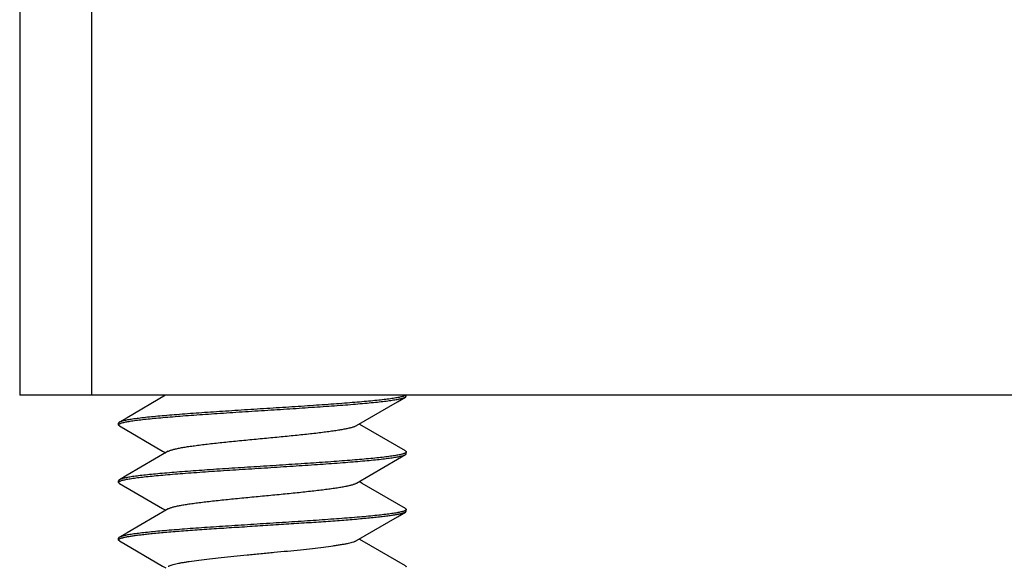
# Model space of a CAD drawing. Header units: millimetres. Extents: x 132 to 510, y -131 to 14.
# Tile 4 of 12: x 428.15 to 434.99, y -127.27 to -123.47. Entities that reach past the tile are written whole.
import ezdxf

# ---------------------------------------------------------------- set-up
doc = ezdxf.new("R2010")
doc.units = ezdxf.units.MM
doc.header["$LTSCALE"] = 16.335
doc.layers.add('P-0670_DWEA-90-R20', color=7, linetype='CONTINUOUS')
doc.layers.add('SCR-01490', color=7, linetype='CONTINUOUS')

msp = doc.modelspace()

# ---------------------------------------------------------------- linework, layer by layer
at = {"layer": 'P-0670_DWEA-90-R20', "color": 7, "linetype": 'Continuous'}
for p, q in [((428.1464, -123.2717), (428.1464, -126.079)), ((428.6464, -123.279), (428.6464, -126.079)), ((442.1464, -126.079), (428.1464, -126.079))]:
    msp.add_line(p, q, dxfattribs=at)
at = {"layer": 'SCR-01490', "color": 7, "linetype": 'Continuous'}
for p, q in [((430.8339, -126.0848), (430.8339, -126.079)), ((428.8339, -126.2848), (428.8339, -126.2732)), ((430.8339, -126.4848), (430.8339, -126.4732)), ((428.8339, -126.6848), (428.8339, -126.6732)), ((430.8339, -126.8848), (430.8339, -126.8732)), ((428.8339, -127.0848), (428.8339, -127.0732))]:
    msp.add_line(p, q, dxfattribs=at)
for points in [[(429.1613, -126.079), (428.8935, -126.2351), (428.84, -126.2662)], [(430.4886, -126.2895), (430.7731, -126.1236), (430.8279, -126.0917)], [(428.84, -126.2917), (429.1404, -126.4667), (429.1614, -126.479)], [(430.8279, -126.4662), (430.5288, -126.292), (430.5065, -126.279)], [(429.1793, -126.4685), (428.8935, -126.6351), (428.84, -126.6662)], [(430.4886, -126.6895), (430.7731, -126.5236), (430.8279, -126.4917)], [(428.84, -126.6917), (429.1404, -126.8667), (429.1614, -126.879)], [(430.8279, -126.8662), (430.5288, -126.692), (430.5065, -126.679)], [(429.1793, -126.8685), (428.8935, -127.0351), (428.84, -127.0662)], [(430.4886, -127.0895), (430.7731, -126.9236), (430.8279, -126.8917)], [(428.84, -127.0917), (429.1404, -127.2667), (429.1614, -127.279)], [(430.8279, -127.2662), (430.5288, -127.092), (430.5065, -127.079)]]:
    msp.add_lwpolyline(points, dxfattribs=at)
for points, knots in [([(430.8172, -126.0849), (430.8142, -126.0859), (430.8075, -126.088), (430.7965, -126.0908), (430.7835, -126.0936), (430.7687, -126.0964), (430.7521, -126.0992), (430.7263, -126.1031), (430.6897, -126.108), (430.6407, -126.1136), (430.5854, -126.1192), (430.5241, -126.1248), (430.4574, -126.1304), (430.3857, -126.1361), (430.282, -126.1437), (430.1445, -126.1532), (429.9732, -126.1644), (429.7975, -126.1755), (429.623, -126.1867), (429.4551, -126.1978), (429.3218, -126.2073), (429.2225, -126.215), (429.1549, -126.2207), (429.0926, -126.2263), (429.0363, -126.2319), (428.9862, -126.2375), (428.9486, -126.2423), (428.922, -126.2462), (428.9047, -126.2491), (428.8893, -126.2519), (428.8757, -126.2547), (428.864, -126.2575), (428.8542, -126.2603), (428.8463, -126.263), (428.8418, -126.2651), (428.84, -126.2662)], [0, 0, 0, 0, 0.004792, 0.010517, 0.017175, 0.02476, 0.033263, 0.042671, 0.064126, 0.088975, 0.117024, 0.148061, 0.181841, 0.218104, 0.256563, 0.33885, 0.426116, 0.515612, 0.604525, 0.690054, 0.769511, 0.806173, 0.8404, 0.871928, 0.900507, 0.925921, 0.947972, 0.957686, 0.966503, 0.974405, 0.981383, 0.98743, 0.992543, 0.996726, 1, 1, 1, 1]), ([(428.8508, -126.273), (428.8538, -126.272), (428.8605, -126.27), (428.8715, -126.2672), (428.8845, -126.2644), (428.8993, -126.2616), (428.916, -126.2587), (428.9418, -126.2548), (428.9784, -126.25), (429.0274, -126.2444), (429.0827, -126.2388), (429.144, -126.2332), (429.2108, -126.2275), (429.2824, -126.2219), (429.3862, -126.2142), (429.5237, -126.2047), (429.6949, -126.1936), (429.8706, -126.1824), (430.0451, -126.1713), (430.2129, -126.1601), (430.3462, -126.1507), (430.4455, -126.1429), (430.5131, -126.1373), (430.5753, -126.1317), (430.6317, -126.1261), (430.6818, -126.1205), (430.7193, -126.1156), (430.7459, -126.1117), (430.7632, -126.1089), (430.7786, -126.1061), (430.7922, -126.1033), (430.8039, -126.1005), (430.8137, -126.0977), (430.8215, -126.0949), (430.826, -126.0928), (430.8279, -126.0917)], [0, 0, 0, 0, 0.0048, 0.010533, 0.017198, 0.024791, 0.033301, 0.042715, 0.064183, 0.089042, 0.117101, 0.148144, 0.181931, 0.218197, 0.256659, 0.338949, 0.426212, 0.5157, 0.6046, 0.690115, 0.769558, 0.806214, 0.840434, 0.871955, 0.900528, 0.925937, 0.947982, 0.957695, 0.966509, 0.97441, 0.981386, 0.987432, 0.992544, 0.996726, 1, 1, 1, 1]), ([(430.8244, -126.082), (430.8239, -126.0822), (430.8215, -126.0833), (430.8191, -126.0842), (430.8172, -126.0849)], [0, 0, 0, 0, 0.227383, 1, 1, 1, 1]), ([(430.8298, -126.079), (430.829, -126.0796), (430.8272, -126.0806), (430.8254, -126.0815), (430.8244, -126.082)], [0, 0, 0, 0, 0.461611, 1, 1, 1, 1]), ([(430.8279, -126.0917), (430.8288, -126.0912), (430.8304, -126.0902), (430.8324, -126.0884), (430.8336, -126.0866), (430.8339, -126.0854), (430.8339, -126.0848)], [0, 0, 0, 0, 0.329359, 0.597067, 0.813911, 1, 1, 1, 1]), ([(428.84, -126.2662), (428.8391, -126.2667), (428.8375, -126.2678), (428.8355, -126.2695), (428.8343, -126.2713), (428.8339, -126.2726), (428.8339, -126.2732)], [0, 0, 0, 0, 0.329358, 0.597066, 0.81391, 1, 1, 1, 1]), ([(428.8339, -126.2848), (428.8339, -126.2843), (428.8341, -126.2832), (428.835, -126.2817), (428.8364, -126.2803), (428.8375, -126.2794), (428.8381, -126.2789)], [0, 0, 0, 0, 0.198944, 0.421588, 0.685117, 1, 1, 1, 1]), ([(428.84, -126.2917), (428.8391, -126.2912), (428.8375, -126.2902), (428.8355, -126.2884), (428.8343, -126.2866), (428.8339, -126.2854), (428.8339, -126.2848)], [0, 0, 0, 0, 0.329359, 0.597068, 0.813911, 1, 1, 1, 1]), ([(428.8381, -126.2789), (428.8389, -126.2784), (428.8406, -126.2773), (428.8425, -126.2764), (428.8434, -126.276)], [0, 0, 0, 0, 0.461695, 1, 1, 1, 1]), ([(428.8434, -126.276), (428.844, -126.2757), (428.8464, -126.2747), (428.8489, -126.2737), (428.8508, -126.273)], [0, 0, 0, 0, 0.227153, 1, 1, 1, 1]), ([(429.1793, -126.4685), (429.1811, -126.4675), (429.1851, -126.4655), (429.1917, -126.4627), (429.1997, -126.4599), (429.2088, -126.4572), (429.2191, -126.4544), (429.2352, -126.4505), (429.2582, -126.4457), (429.2892, -126.4402), (429.3243, -126.4346), (429.3633, -126.4291), (429.406, -126.4235), (429.452, -126.418), (429.5188, -126.4104), (429.6078, -126.401), (429.7191, -126.39), (429.8339, -126.379), (429.9488, -126.368), (430.0601, -126.357), (430.1491, -126.3476), (430.2159, -126.34), (430.2619, -126.3344), (430.3046, -126.3289), (430.3436, -126.3233), (430.3787, -126.3178), (430.4097, -126.3123), (430.4327, -126.3075), (430.4487, -126.3036), (430.4591, -126.3008), (430.4682, -126.298), (430.4761, -126.2953), (430.4828, -126.2925), (430.4868, -126.2905), (430.4886, -126.2895)], [0, 0, 0, 0, 0.004599, 0.010058, 0.016391, 0.023602, 0.031688, 0.040643, 0.061115, 0.084883, 0.111793, 0.141647, 0.174224, 0.209286, 0.246561, 0.326619, 0.411966, 0.499999, 0.588033, 0.67338, 0.753438, 0.790713, 0.825773, 0.858352, 0.888205, 0.915116, 0.938884, 0.959355, 0.968312, 0.976398, 0.983608, 0.98994, 0.9954, 1, 1, 1, 1]), ([(430.8171, -126.4849), (430.8141, -126.4859), (430.8075, -126.488), (430.7964, -126.4908), (430.7835, -126.4936), (430.7687, -126.4964), (430.752, -126.4992), (430.7262, -126.5031), (430.6896, -126.508), (430.6407, -126.5136), (430.5853, -126.5192), (430.5241, -126.5248), (430.4573, -126.5304), (430.3856, -126.5361), (430.2819, -126.5437), (430.1444, -126.5532), (429.9731, -126.5644), (429.7975, -126.5755), (429.6229, -126.5867), (429.4551, -126.5978), (429.3218, -126.6073), (429.2225, -126.615), (429.1549, -126.6207), (429.0926, -126.6263), (429.0362, -126.6319), (428.9862, -126.6375), (428.9486, -126.6423), (428.922, -126.6462), (428.9047, -126.6491), (428.8893, -126.6519), (428.8757, -126.6547), (428.864, -126.6575), (428.8542, -126.6603), (428.8463, -126.663), (428.8418, -126.6651), (428.84, -126.6662)], [0, 0, 0, 0, 0.004794, 0.010522, 0.017181, 0.024768, 0.033273, 0.042682, 0.06414, 0.08899, 0.117041, 0.148079, 0.181861, 0.218126, 0.256586, 0.338871, 0.426133, 0.515626, 0.604536, 0.690065, 0.769518, 0.806178, 0.840404, 0.871929, 0.900508, 0.925921, 0.947972, 0.957686, 0.966503, 0.974405, 0.981383, 0.98743, 0.992543, 0.996726, 1, 1, 1, 1]), ([(428.8508, -126.6731), (428.8538, -126.672), (428.8605, -126.67), (428.8715, -126.6672), (428.8845, -126.6644), (428.8993, -126.6616), (428.9159, -126.6587), (428.9417, -126.6548), (428.9783, -126.65), (429.0273, -126.6444), (429.0826, -126.6388), (429.1439, -126.6332), (429.2107, -126.6275), (429.2823, -126.6219), (429.3861, -126.6142), (429.5236, -126.6047), (429.6949, -126.5936), (429.8705, -126.5824), (430.045, -126.5713), (430.2129, -126.5601), (430.3461, -126.5507), (430.4454, -126.5429), (430.5131, -126.5373), (430.5753, -126.5317), (430.6317, -126.5261), (430.6817, -126.5205), (430.7193, -126.5156), (430.7459, -126.5117), (430.7632, -126.5089), (430.7786, -126.5061), (430.7922, -126.5033), (430.8039, -126.5005), (430.8137, -126.4977), (430.8215, -126.4949), (430.826, -126.4928), (430.8279, -126.4917)], [0, 0, 0, 0, 0.004797, 0.010528, 0.017191, 0.024781, 0.033288, 0.0427, 0.064162, 0.089017, 0.117071, 0.148111, 0.181895, 0.218162, 0.256624, 0.338917, 0.426183, 0.515673, 0.604575, 0.690096, 0.769546, 0.806204, 0.840426, 0.871949, 0.900523, 0.925932, 0.947979, 0.957692, 0.966506, 0.974407, 0.981384, 0.987431, 0.992543, 0.996726, 1, 1, 1, 1]), ([(430.8244, -126.482), (430.8239, -126.4822), (430.8215, -126.4833), (430.819, -126.4842), (430.8171, -126.4849)], [0, 0, 0, 0, 0.22732, 1, 1, 1, 1]), ([(430.8297, -126.4791), (430.829, -126.4796), (430.8272, -126.4806), (430.8254, -126.4815), (430.8244, -126.482)], [0, 0, 0, 0, 0.461931, 1, 1, 1, 1]), ([(430.8279, -126.4662), (430.8288, -126.4667), (430.8304, -126.4678), (430.8324, -126.4695), (430.8336, -126.4713), (430.8339, -126.4726), (430.8339, -126.4732)], [0, 0, 0, 0, 0.32936, 0.597068, 0.81391, 1, 1, 1, 1]), ([(430.8279, -126.4917), (430.8288, -126.4912), (430.8304, -126.4902), (430.8324, -126.4884), (430.8336, -126.4866), (430.8339, -126.4854), (430.8339, -126.4848)], [0, 0, 0, 0, 0.32936, 0.597069, 0.813911, 1, 1, 1, 1]), ([(430.8339, -126.4732), (430.8339, -126.4737), (430.8337, -126.4748), (430.8329, -126.4763), (430.8315, -126.4777), (430.8304, -126.4786), (430.8297, -126.4791)], [0, 0, 0, 0, 0.198711, 0.421247, 0.684851, 1, 1, 1, 1]), ([(428.84, -126.6662), (428.8391, -126.6667), (428.8375, -126.6678), (428.8355, -126.6695), (428.8343, -126.6713), (428.8339, -126.6726), (428.8339, -126.6732)], [0, 0, 0, 0, 0.32936, 0.597066, 0.813909, 1, 1, 1, 1]), ([(428.8339, -126.6848), (428.8339, -126.6843), (428.8341, -126.6832), (428.835, -126.6817), (428.8364, -126.6802), (428.8375, -126.6794), (428.8382, -126.6789)], [0, 0, 0, 0, 0.198679, 0.421198, 0.684813, 1, 1, 1, 1]), ([(428.84, -126.6917), (428.8391, -126.6912), (428.8375, -126.6902), (428.8355, -126.6884), (428.8343, -126.6866), (428.8339, -126.6854), (428.8339, -126.6848)], [0, 0, 0, 0, 0.32936, 0.597067, 0.813909, 1, 1, 1, 1]), ([(428.8382, -126.6789), (428.8389, -126.6784), (428.8407, -126.6773), (428.8425, -126.6764), (428.8434, -126.676)], [0, 0, 0, 0, 0.462, 1, 1, 1, 1]), ([(428.8434, -126.676), (428.844, -126.6757), (428.8464, -126.6747), (428.8489, -126.6737), (428.8508, -126.6731)], [0, 0, 0, 0, 0.227225, 1, 1, 1, 1]), ([(429.1793, -126.8685), (429.1811, -126.8675), (429.1851, -126.8655), (429.1917, -126.8627), (429.1997, -126.8599), (429.2088, -126.8571), (429.2191, -126.8544), (429.2352, -126.8505), (429.2582, -126.8457), (429.2892, -126.8402), (429.3243, -126.8346), (429.3633, -126.8291), (429.406, -126.8235), (429.452, -126.818), (429.5188, -126.8104), (429.6078, -126.801), (429.7191, -126.79), (429.8339, -126.779), (429.9488, -126.768), (430.0601, -126.757), (430.1491, -126.7476), (430.2159, -126.74), (430.2619, -126.7344), (430.3046, -126.7289), (430.3436, -126.7233), (430.3787, -126.7178), (430.4097, -126.7123), (430.4327, -126.7075), (430.4487, -126.7036), (430.4591, -126.7008), (430.4682, -126.698), (430.4761, -126.6953), (430.4828, -126.6925), (430.4868, -126.6905), (430.4886, -126.6895)], [0, 0, 0, 0, 0.004601, 0.01006, 0.016391, 0.023601, 0.031689, 0.040646, 0.061114, 0.084884, 0.111794, 0.141646, 0.174227, 0.209285, 0.246562, 0.326619, 0.411966, 0.500001, 0.588034, 0.673381, 0.753439, 0.790715, 0.825776, 0.858353, 0.888209, 0.915116, 0.938887, 0.959357, 0.968311, 0.976399, 0.983611, 0.989944, 0.995401, 1, 1, 1, 1]), ([(430.817, -126.8849), (430.814, -126.886), (430.8073, -126.888), (430.7963, -126.8908), (430.7833, -126.8936), (430.7685, -126.8964), (430.7518, -126.8992), (430.726, -126.9032), (430.6893, -126.908), (430.6404, -126.9136), (430.585, -126.9192), (430.5237, -126.9248), (430.457, -126.9305), (430.3853, -126.9361), (430.2815, -126.9438), (430.144, -126.9532), (429.9728, -126.9644), (429.7971, -126.9755), (429.6227, -126.9867), (429.4549, -126.9978), (429.3216, -127.0073), (429.2223, -127.015), (429.1547, -127.0207), (429.0925, -127.0263), (429.0362, -127.0319), (428.9861, -127.0375), (428.9485, -127.0423), (428.922, -127.0463), (428.9047, -127.0491), (428.8892, -127.0519), (428.8757, -127.0547), (428.864, -127.0575), (428.8542, -127.0603), (428.8463, -127.063), (428.8418, -127.0651), (428.84, -127.0662)], [0, 0, 0, 0, 0.004806, 0.010546, 0.017217, 0.024815, 0.03333, 0.042749, 0.064224, 0.08909, 0.117154, 0.148203, 0.181993, 0.218264, 0.25673, 0.33902, 0.426276, 0.515756, 0.60465, 0.690161, 0.769597, 0.806248, 0.840462, 0.871977, 0.900545, 0.925949, 0.947991, 0.957701, 0.966514, 0.974413, 0.981388, 0.987433, 0.992545, 0.996726, 1, 1, 1, 1]), ([(429.0679, -127.0403), (429.1017, -127.037), (429.1741, -127.0304), (429.289, -127.0213), (429.4154, -127.0121), (429.5507, -127.003), (429.692, -126.9938), (429.8364, -126.9846), (429.9806, -126.9754), (430.1218, -126.9662), (430.2569, -126.9571), (430.383, -126.9479), (430.4812, -126.9401), (430.5533, -126.9337), (430.6018, -126.9291), (430.6462, -126.9245), (430.6863, -126.9199), (430.7219, -126.9153), (430.7528, -126.9107), (430.7755, -126.9067), (430.7912, -126.9035), (430.801, -126.9012), (430.8096, -126.8989), (430.8169, -126.8966), (430.8229, -126.8943), (430.8264, -126.8926), (430.8279, -126.8917)], [0, 0, 0, 0, 0.057675, 0.123322, 0.195524, 0.272782, 0.35346, 0.435849, 0.518211, 0.598805, 0.675928, 0.747945, 0.813337, 0.843114, 0.870732, 0.896049, 0.918935, 0.939271, 0.956961, 0.971917, 0.978351, 0.984083, 0.989111, 0.993433, 0.997057, 1, 1, 1, 1]), ([(430.8245, -126.882), (430.8239, -126.8822), (430.8215, -126.8833), (430.819, -126.8843), (430.817, -126.8849)], [0, 0, 0, 0, 0.226973, 1, 1, 1, 1]), ([(430.8297, -126.8791), (430.8289, -126.8796), (430.8272, -126.8806), (430.8254, -126.8815), (430.8245, -126.882)], [0, 0, 0, 0, 0.462203, 1, 1, 1, 1]), ([(430.8279, -126.8662), (430.8288, -126.8667), (430.8304, -126.8678), (430.8324, -126.8695), (430.8336, -126.8713), (430.8339, -126.8726), (430.8339, -126.8732)], [0, 0, 0, 0, 0.329359, 0.597068, 0.81391, 1, 1, 1, 1]), ([(430.8279, -126.8917), (430.8288, -126.8912), (430.8304, -126.8902), (430.8324, -126.8884), (430.8336, -126.8866), (430.8339, -126.8854), (430.8339, -126.8848)], [0, 0, 0, 0, 0.329367, 0.59708, 0.813921, 1, 1, 1, 1]), ([(430.8339, -126.8732), (430.8339, -126.8737), (430.8337, -126.8748), (430.8329, -126.8763), (430.8315, -126.8777), (430.8304, -126.8786), (430.8297, -126.8791)], [0, 0, 0, 0, 0.198573, 0.421043, 0.684691, 1, 1, 1, 1]), ([(428.8491, -127.0736), (428.8512, -127.0729), (428.8557, -127.0714), (428.8629, -127.0693), (428.8712, -127.0673), (428.8843, -127.0644), (428.9032, -127.0608), (428.9289, -127.0567), (428.9584, -127.0526), (428.9917, -127.0484), (429.0286, -127.0443), (429.0544, -127.0416), (429.0679, -127.0403)], [0, 0, 0, 0, 0.029559, 0.063635, 0.102238, 0.145362, 0.24509, 0.362558, 0.497357, 0.649021, 0.816852, 1, 1, 1, 1]), ([(428.84, -127.0662), (428.8391, -127.0667), (428.8375, -127.0678), (428.8355, -127.0695), (428.8343, -127.0713), (428.8339, -127.0726), (428.8339, -127.0732)], [0, 0, 0, 0, 0.329358, 0.597066, 0.81391, 1, 1, 1, 1]), ([(428.8339, -127.0848), (428.8339, -127.0843), (428.8341, -127.0833), (428.8349, -127.0819), (428.8361, -127.0805), (428.8378, -127.0791), (428.84, -127.0777), (428.8437, -127.0757), (428.8469, -127.0745), (428.8491, -127.0736)], [0, 0, 0, 0, 0.071581, 0.150965, 0.243949, 0.354176, 0.48382, 0.634194, 1, 1, 1, 1]), ([(428.84, -127.0917), (428.8391, -127.0912), (428.8375, -127.0902), (428.8355, -127.0884), (428.8343, -127.0866), (428.8339, -127.0854), (428.8339, -127.0848)], [0, 0, 0, 0, 0.329359, 0.597067, 0.81391, 1, 1, 1, 1]), ([(429.3256, -127.2345), (429.3475, -127.2313), (429.3942, -127.2249), (429.4684, -127.216), (429.55, -127.207), (429.6373, -127.1981), (429.7286, -127.1891), (429.822, -127.1801), (429.9157, -127.1711), (430.0077, -127.1622), (430.0962, -127.1532), (430.1794, -127.1443), (430.2556, -127.1353), (430.314, -127.1276), (430.356, -127.1214), (430.3837, -127.1169), (430.4086, -127.1124), (430.4307, -127.1079), (430.4497, -127.1034), (430.4635, -127.0996), (430.473, -127.0964), (430.4789, -127.0941), (430.4841, -127.0919), (430.4872, -127.0903), (430.4886, -127.0895)], [0, 0, 0, 0, 0.056496, 0.120603, 0.190988, 0.266286, 0.344985, 0.425503, 0.506229, 0.585542, 0.661853, 0.733631, 0.799447, 0.857999, 0.884182, 0.908136, 0.929747, 0.948913, 0.965561, 0.979633, 0.985691, 0.9911, 0.995866, 1, 1, 1, 1]), ([(429.1793, -127.2685), (429.1806, -127.2677), (429.1835, -127.2662), (429.1902, -127.2632), (429.2004, -127.2596), (429.2148, -127.2554), (429.232, -127.2512), (429.2518, -127.247), (429.2742, -127.2428), (429.2991, -127.2386), (429.3165, -127.2359), (429.3256, -127.2345)], [0, 0, 0, 0, 0.029995, 0.064292, 0.146088, 0.245673, 0.362916, 0.497551, 0.64913, 0.816889, 1, 1, 1, 1]), ([(430.8279, -127.2662), (430.8288, -127.2667), (430.8304, -127.2678), (430.8324, -127.2695), (430.8336, -127.2713), (430.8339, -127.2726), (430.8339, -127.2732)], [0, 0, 0, 0, 0.329358, 0.597066, 0.81391, 1, 1, 1, 1])]:
    msp.add_open_spline(points, degree=3, knots=knots, dxfattribs=at)
msp.add_open_spline([(430.8298, -126.079), (430.8298, -126.079), (430.8298, -126.079), (430.8298, -126.079)], degree=3, dxfattribs=at)

doc.saveas('drawing.dxf')
